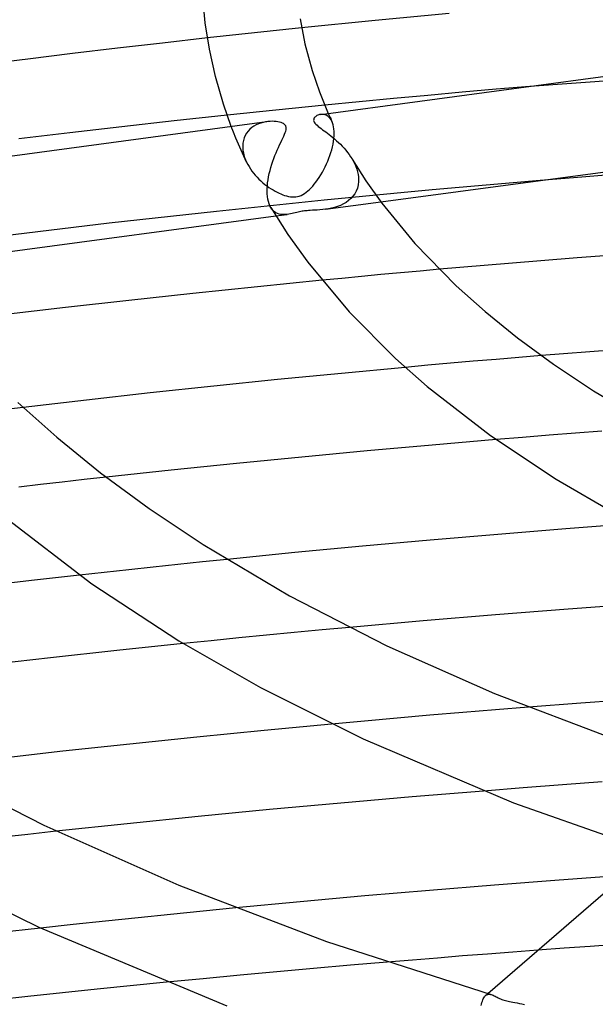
# Model space of a CAD drawing. Header units: millimetres. Extents: x -374 to 374, y -188 to 321.
# Tile 58 of 112: x -73 to -48, y 171 to 213. Entities that reach past the tile are written whole.
import ezdxf

# ---------------------------------------------------------------- set-up
doc = ezdxf.new("R2010")
doc.units = ezdxf.units.MM
doc.layers.add('HIDDEN', color=7, linetype='Continuous')
doc.layers.add('THICK', color=7, linetype='Continuous')

msp = doc.modelspace()

# ---------------------------------------------------------------- linework, layer by layer
at = {"layer": 'HIDDEN'}
for p, q in [((-61.447, 212.259), (-62.112, 212.189)), ((-60.782, 212.328), (-61.447, 212.259)), ((-64.104, 211.975), (-64.767, 211.902)), ((-63.44, 212.047), (-64.104, 211.975)), ((-62.776, 212.119), (-63.44, 212.047)), ((-62.112, 212.189), (-62.776, 212.119)), ((-35.766, 210.946), (-51.128, 209.856)), ((-61.181, 208.92), (-61.869, 208.85)), ((-60.493, 208.989), (-61.181, 208.92)), ((-59.804, 209.058), (-60.493, 208.989)), ((-63.242, 208.707), (-63.928, 208.635)), ((-62.556, 208.779), (-63.242, 208.707)), ((-61.869, 208.85), (-62.556, 208.779)), ((-59.933, 208.674), (-59.979, 208.67)), ((-59.886, 208.674), (-59.933, 208.674)), ((-59.838, 208.668), (-59.886, 208.674)), ((-59.791, 208.656), (-59.838, 208.668)), ((-59.743, 208.638), (-59.791, 208.656)), ((-59.697, 208.614), (-59.743, 208.638)), ((-59.653, 208.582), (-59.697, 208.614)), ((-59.654, 208.713), (-59.629, 208.658)), ((-59.611, 208.544), (-59.653, 208.582)), ((-59.629, 208.658), (-59.604, 208.603)), ((-59.572, 208.498), (-59.611, 208.544)), ((-59.604, 208.603), (-59.579, 208.548)), ((-59.579, 208.548), (-59.554, 208.493)), ((-59.536, 208.445), (-59.572, 208.498)), ((-63.659, 207.917), (-63.755, 208.164)), ((-62.887, 208.115), (-62.968, 208.045)), ((-62.799, 208.176), (-62.887, 208.115)), ((-62.705, 208.228), (-62.799, 208.176)), ((-62.607, 208.272), (-62.705, 208.228)), ((-62.507, 208.308), (-62.607, 208.272)), ((-62.407, 208.336), (-62.507, 208.308)), ((-62.306, 208.357), (-62.407, 208.336)), ((-62.206, 208.371), (-62.306, 208.357)), ((-59.554, 208.493), (-59.528, 208.438)), ((-59.503, 208.385), (-59.536, 208.445)), ((-59.528, 208.438), (-59.502, 208.383)), ((-59.474, 208.315), (-59.503, 208.385)), ((-59.449, 208.237), (-59.474, 208.315)), ((-59.43, 208.151), (-59.449, 208.237)), ((-59.416, 208.057), (-59.43, 208.151)), ((-63.559, 207.67), (-63.659, 207.917)), ((-63.453, 207.418), (-63.559, 207.67)), ((-63.209, 207.683), (-63.243, 207.572)), ((-63.164, 207.786), (-63.209, 207.683)), ((-63.108, 207.881), (-63.164, 207.786)), ((-63.042, 207.967), (-63.108, 207.881)), ((-62.968, 208.045), (-63.042, 207.967)), ((-59.419, 207.652), (-59.41, 207.764)), ((-59.409, 207.956), (-59.416, 208.057)), ((-59.41, 207.764), (-59.409, 207.778)), ((-59.407, 207.849), (-59.409, 207.956)), ((-59.409, 207.778), (-59.408, 207.792)), ((-59.408, 207.807), (-59.407, 207.821)), ((-59.408, 207.792), (-59.408, 207.807)), ((-59.407, 207.835), (-59.407, 207.849)), ((-59.407, 207.821), (-59.407, 207.835)), ((-63.343, 207.164), (-63.453, 207.418)), ((-63.264, 207.455), (-63.273, 207.331)), ((-63.273, 207.331), (-63.273, 207.317)), ((-63.273, 207.317), (-63.273, 207.303)), ((-63.273, 207.303), (-63.272, 207.289)), ((-63.272, 207.289), (-63.272, 207.275)), ((-63.272, 207.275), (-63.271, 207.261)), ((-63.271, 207.261), (-63.271, 207.246)), ((-63.243, 207.572), (-63.264, 207.455)), ((-59.51, 207.178), (-59.48, 207.298)), ((-59.48, 207.298), (-59.454, 207.418)), ((-59.454, 207.418), (-59.434, 207.536)), ((-59.434, 207.536), (-59.419, 207.652)), ((-63.229, 206.91), (-63.343, 207.164)), ((-63.271, 207.246), (-63.262, 207.15)), ((-63.262, 207.15), (-63.245, 207.052)), ((-63.245, 207.052), (-63.221, 206.952)), ((-63.111, 206.657), (-63.229, 206.91)), ((-63.221, 206.952), (-63.191, 206.852)), ((-63.191, 206.852), (-63.153, 206.753)), ((-59.628, 206.818), (-59.584, 206.938)), ((-59.584, 206.938), (-59.545, 207.058)), ((-59.545, 207.058), (-59.51, 207.178)), ((-63.153, 206.753), (-63.11, 206.654)), ((-63.11, 206.654), (-63.061, 206.558)), ((-63.061, 206.558), (-63.006, 206.463)), ((-63.006, 206.463), (-62.947, 206.37)), ((-59.843, 206.342), (-59.783, 206.459)), ((-59.783, 206.459), (-59.727, 206.578)), ((-59.727, 206.578), (-59.676, 206.698)), ((-59.676, 206.698), (-59.628, 206.818)), ((-58.65, 206.789), (-58.591, 206.684)), ((-58.591, 206.684), (-58.538, 206.578)), ((-58.538, 206.578), (-58.491, 206.469)), ((-58.491, 206.469), (-58.451, 206.36)), ((-62.947, 206.37), (-62.883, 206.278)), ((-62.883, 206.278), (-62.814, 206.19)), ((-62.814, 206.19), (-62.742, 206.103)), ((-62.742, 206.103), (-62.666, 206.02)), ((-62.666, 206.02), (-62.587, 205.939)), ((-60.109, 205.903), (-60.04, 206.005)), ((-60.04, 206.005), (-59.973, 206.112)), ((-59.973, 206.112), (-59.906, 206.225)), ((-59.906, 206.225), (-59.843, 206.342)), ((-58.451, 206.36), (-58.419, 206.249)), ((-58.419, 206.249), (-58.394, 206.138)), ((-58.394, 206.138), (-58.379, 206.028)), ((-58.379, 206.028), (-58.373, 205.92)), ((-62.587, 205.939), (-62.505, 205.861)), ((-62.505, 205.861), (-62.42, 205.786)), ((-62.42, 205.786), (-62.335, 205.716)), ((-62.335, 205.716), (-62.248, 205.649)), ((-62.248, 205.649), (-62.162, 205.588)), ((-62.162, 205.588), (-62.075, 205.53)), ((-60.383, 205.564), (-60.315, 205.639)), ((-60.315, 205.639), (-60.246, 205.72)), ((-60.246, 205.72), (-60.177, 205.809)), ((-60.177, 205.809), (-60.109, 205.903)), ((-58.391, 205.691), (-58.424, 205.558)), ((-58.375, 205.832), (-58.391, 205.691)), ((-58.374, 205.846), (-58.375, 205.832)), ((-58.373, 205.861), (-58.374, 205.846)), ((-58.373, 205.92), (-58.373, 205.905)), ((-58.373, 205.905), (-58.373, 205.89)), ((-58.373, 205.89), (-58.373, 205.876)), ((-58.373, 205.876), (-58.373, 205.861)), ((-50.694, 205.878), (-55.27, 205.478)), ((-62.075, 205.53), (-61.989, 205.477)), ((-61.989, 205.477), (-61.904, 205.428)), ((-61.904, 205.428), (-61.821, 205.384)), ((-61.821, 205.384), (-61.738, 205.345)), ((-61.738, 205.345), (-61.658, 205.309)), ((-61.658, 205.309), (-61.581, 205.279)), ((-61.581, 205.279), (-61.502, 205.251)), ((-61.502, 205.251), (-61.42, 205.227)), ((-61.42, 205.227), (-61.338, 205.208)), ((-61.338, 205.208), (-61.255, 205.193)), ((-61.255, 205.193), (-61.173, 205.186)), ((-61.173, 205.186), (-61.096, 205.185)), ((-61.096, 205.185), (-61.022, 205.19)), ((-61.022, 205.19), (-60.951, 205.202)), ((-60.951, 205.202), (-60.88, 205.221)), ((-60.88, 205.221), (-60.808, 205.248)), ((-60.808, 205.248), (-60.733, 205.284)), ((-60.733, 205.284), (-60.66, 205.328)), ((-60.66, 205.328), (-60.588, 205.379)), ((-60.588, 205.379), (-60.518, 205.435)), ((-60.518, 205.435), (-60.451, 205.497)), ((-60.451, 205.497), (-60.383, 205.564)), ((-55.27, 205.478), (-59.834, 205.042)), ((-58.611, 205.211), (-58.699, 205.114)), ((-58.535, 205.317), (-58.611, 205.211)), ((-58.472, 205.433), (-58.535, 205.317)), ((-58.424, 205.558), (-58.472, 205.433)), ((-59.834, 205.042), (-64.385, 204.573)), ((-59.772, 204.662), (-57.434, 204.975)), ((-59.261, 204.78), (-59.387, 204.74)), ((-59.137, 204.828), (-59.261, 204.78)), ((-59.018, 204.885), (-59.137, 204.828)), ((-58.903, 204.952), (-59.018, 204.885)), ((-58.797, 205.028), (-58.903, 204.952)), ((-58.699, 205.114), (-58.797, 205.028)), ((-64.385, 204.573), (-68.921, 204.069)), ((-62.036, 204.666), (-62.083, 204.735)), ((-61.984, 204.606), (-62.036, 204.666)), ((-61.927, 204.556), (-61.984, 204.606)), ((-61.867, 204.516), (-61.927, 204.556)), ((-61.804, 204.484), (-61.867, 204.516)), ((-61.867, 204.381), (-61.388, 204.445)), ((-61.738, 204.461), (-61.804, 204.484)), ((-61.671, 204.446), (-61.738, 204.461)), ((-61.602, 204.437), (-61.671, 204.446)), ((-61.531, 204.435), (-61.602, 204.437)), ((-61.46, 204.438), (-61.531, 204.435)), ((-61.388, 204.445), (-61.46, 204.438)), ((-61.322, 204.456), (-61.388, 204.445)), ((-61.255, 204.469), (-61.322, 204.456)), ((-61.188, 204.483), (-61.255, 204.469)), ((-61.12, 204.499), (-61.188, 204.483)), ((-61.052, 204.516), (-61.12, 204.499)), ((-60.985, 204.532), (-61.052, 204.516)), ((-60.923, 204.546), (-60.985, 204.532)), ((-60.866, 204.558), (-60.923, 204.546)), ((-60.812, 204.569), (-60.866, 204.558)), ((-60.762, 204.577), (-60.812, 204.569)), ((-60.711, 204.585), (-60.762, 204.577)), ((-60.658, 204.592), (-60.711, 204.585)), ((-60.605, 204.598), (-60.658, 204.592)), ((-60.55, 204.603), (-60.605, 204.598)), ((-60.488, 204.608), (-60.55, 204.603)), ((-60.415, 204.613), (-60.488, 204.608)), ((-60.329, 204.618), (-60.415, 204.613)), ((-60.229, 204.623), (-60.329, 204.618)), ((-60.12, 204.63), (-60.229, 204.623)), ((-60.007, 204.638), (-60.12, 204.63)), ((-59.891, 204.648), (-60.007, 204.638)), ((-59.772, 204.662), (-59.891, 204.648)), ((-59.644, 204.682), (-59.772, 204.662)), ((-59.515, 204.707), (-59.644, 204.682)), ((-59.387, 204.74), (-59.515, 204.707)), ((-68.921, 204.069), (-73.44, 203.53)), ((-57.427, 201.899), (-58.256, 201.821)), ((-56.6, 201.975), (-57.427, 201.899)), ((-55.774, 202.051), (-56.6, 201.975)), ((-54.95, 202.125), (-55.774, 202.051)), ((-59.085, 201.742), (-59.915, 201.661)), ((-58.256, 201.821), (-59.085, 201.742)), ((-54.482, 198.152), (-55.441, 198.067)), ((-53.523, 198.236), (-54.482, 198.152)), ((-52.564, 198.318), (-53.523, 198.236)), ((-51.604, 198.399), (-52.564, 198.318)), ((-50.644, 198.478), (-51.604, 198.399)), ((-55.441, 198.067), (-56.399, 197.98)), ((-72.552, 196.285), (-73.393, 196.184)), ((-49.206, 195.196), (-50.323, 195.109)), ((-48.088, 195.282), (-49.206, 195.196)), ((-51.439, 195.02), (-52.553, 194.929)), ((-50.323, 195.109), (-51.439, 195.02)), ((-70.899, 193.132), (-71.823, 193.028)), ((-69.97, 193.236), (-70.899, 193.132)), ((-69.038, 193.338), (-69.97, 193.236)), ((-71.823, 193.028), (-72.743, 192.923)), ((-63.929, 189.865), (-64.971, 189.758)), ((-68.09, 189.428), (-69.129, 189.314)), ((-67.051, 189.539), (-68.09, 189.428)), ((-66.011, 189.65), (-67.051, 189.539)), ((-64.971, 189.758), (-66.011, 189.65)), ((-69.129, 189.314), (-70.166, 189.198)), ((-59.92, 186.882), (-61.091, 186.771)), ((-58.751, 186.99), (-59.92, 186.882)), ((-63.438, 186.544), (-64.612, 186.426)), ((-62.264, 186.659), (-63.438, 186.544)), ((-61.091, 186.771), (-62.264, 186.659)), ((-64.612, 186.426), (-65.785, 186.307)), ((-51.189, 183.62), (-52.579, 183.509)), ((-56.742, 183.156), (-58.128, 183.033)), ((-55.355, 183.277), (-56.742, 183.156)), ((-53.968, 183.394), (-55.355, 183.277)), ((-52.579, 183.509), (-53.968, 183.394)), ((-58.128, 183.033), (-59.513, 182.906)), ((-51.422, 180.205), (-53.089, 180.074)), ((-49.752, 180.332), (-51.422, 180.205)), ((-48.079, 180.455), (-49.752, 180.332)), ((-72.362, 178.243), (-73.567, 178.109)), ((-71.157, 178.375), (-72.362, 178.243)), ((-66.322, 174.859), (-67.697, 174.719)), ((-64.946, 174.997), (-66.322, 174.859)), ((-63.569, 175.132), (-64.946, 174.997)), ((-70.443, 174.429), (-71.815, 174.279)), ((-69.071, 174.575), (-70.443, 174.429)), ((-67.697, 174.719), (-69.071, 174.575)), ((-47.473, 173.586), (-48.58, 173.508)), ((-49.686, 173.428), (-50.791, 173.347)), ((-48.58, 173.508), (-49.686, 173.428)), ((-58.719, 172.708), (-60.276, 172.571)), ((-57.161, 172.841), (-58.719, 172.708)), ((-61.833, 172.431), (-63.387, 172.287)), ((-60.276, 172.571), (-61.833, 172.431)), ((-64.941, 172.139), (-66.494, 171.988)), ((-63.387, 172.287), (-64.941, 172.139)), ((-53.007, 171.428), (-52.91, 171.512)), ((-52.976, 171.451), (-52.945, 171.467)), ((-52.945, 171.467), (-52.912, 171.477)), ((-52.912, 171.477), (-52.877, 171.483)), ((-52.877, 171.483), (-52.84, 171.483)), ((-52.84, 171.483), (-52.802, 171.477)), ((-52.802, 171.477), (-52.762, 171.468)), ((-53.187, 171.002), (-53.174, 171.071)), ((-53.174, 171.071), (-53.159, 171.135)), ((-53.159, 171.135), (-53.142, 171.193)), ((-53.142, 171.193), (-53.123, 171.246)), ((-53.123, 171.246), (-53.103, 171.294)), ((-53.103, 171.294), (-53.081, 171.336)), ((-53.081, 171.336), (-53.057, 171.372)), ((-53.057, 171.372), (-53.032, 171.403)), ((-53.032, 171.403), (-53.006, 171.429)), ((-53.006, 171.429), (-52.976, 171.451))]:
    msp.add_line(p, q, dxfattribs=at)
at = {"layer": 'THICK'}
for p, q in [((-64.86, 212.549), (-64.965, 213.663)), ((-60.845, 212.711), (-60.644, 211.651)), ((-54.546, 212.938), (-57.667, 212.641)), ((-64.683, 211.425), (-64.86, 212.549)), ((-57.667, 212.641), (-60.782, 212.328)), ((-64.767, 211.902), (-66.669, 211.689)), ((-68.568, 211.47), (-70.464, 211.245)), ((-66.669, 211.689), (-68.568, 211.47)), ((-64.426, 210.273), (-64.683, 211.425)), ((-60.644, 211.651), (-60.343, 210.534)), ((-72.357, 211.013), (-74.247, 210.775)), ((-70.464, 211.245), (-72.357, 211.013)), ((-59.973, 208.671), (-40.822, 211.236)), ((-64.087, 209.107), (-64.426, 210.273)), ((-60.343, 210.534), (-60.03, 209.623)), ((-51.128, 209.856), (-52.559, 209.733)), ((-60.03, 209.623), (-59.654, 208.713)), ((-56.894, 209.34), (-58.348, 209.201)), ((-55.443, 209.475), (-56.894, 209.34)), ((-53.998, 209.607), (-55.443, 209.475)), ((-52.559, 209.733), (-53.998, 209.607)), ((-63.755, 208.164), (-64.087, 209.107)), ((-58.348, 209.201), (-59.804, 209.058)), ((-63.928, 208.635), (-66.166, 208.394)), ((-60.245, 208.521), (-60.261, 208.489)), ((-60.222, 208.549), (-60.245, 208.521)), ((-60.195, 208.575), (-60.222, 208.549)), ((-60.165, 208.599), (-60.195, 208.575)), ((-60.132, 208.619), (-60.165, 208.599)), ((-60.097, 208.636), (-60.132, 208.619)), ((-60.06, 208.65), (-60.097, 208.636)), ((-60.02, 208.662), (-60.06, 208.65)), ((-59.979, 208.67), (-60.02, 208.662)), ((-80.26, 205.953), (-62.248, 208.366)), ((-68.385, 208.147), (-70.576, 207.896)), ((-66.166, 208.394), (-68.385, 208.147)), ((-62.115, 208.378), (-62.206, 208.371)), ((-62.026, 208.38), (-62.115, 208.378)), ((-61.941, 208.377), (-62.026, 208.38)), ((-61.86, 208.37), (-61.941, 208.377)), ((-61.783, 208.359), (-61.86, 208.37)), ((-61.712, 208.343), (-61.783, 208.359)), ((-61.648, 208.324), (-61.712, 208.343)), ((-61.595, 208.303), (-61.648, 208.324)), ((-61.553, 208.281), (-61.595, 208.303)), ((-61.521, 208.259), (-61.553, 208.281)), ((-61.495, 208.237), (-61.521, 208.259)), ((-61.473, 208.212), (-61.495, 208.237)), ((-61.456, 208.186), (-61.473, 208.212)), ((-61.444, 208.157), (-61.456, 208.186)), ((-61.436, 208.127), (-61.444, 208.157)), ((-61.433, 208.096), (-61.436, 208.127)), ((-61.434, 208.06), (-61.433, 208.096)), ((-60.271, 208.456), (-60.273, 208.42)), ((-60.273, 208.42), (-60.265, 208.382)), ((-60.261, 208.489), (-60.271, 208.456)), ((-60.265, 208.382), (-60.246, 208.341)), ((-60.246, 208.341), (-60.217, 208.298)), ((-60.217, 208.298), (-60.177, 208.254)), ((-60.177, 208.254), (-60.13, 208.21)), ((-60.13, 208.21), (-60.077, 208.165)), ((-60.077, 208.165), (-60.019, 208.12)), ((-60.019, 208.12), (-59.957, 208.073)), ((-70.576, 207.896), (-72.733, 207.641)), ((-61.617, 207.585), (-61.574, 207.674)), ((-61.574, 207.674), (-61.535, 207.757)), ((-61.535, 207.757), (-61.501, 207.833)), ((-61.501, 207.833), (-61.474, 207.903)), ((-61.474, 207.903), (-61.453, 207.965)), ((-61.453, 207.965), (-61.44, 208.017)), ((-61.44, 208.017), (-61.434, 208.06)), ((-59.957, 208.073), (-59.893, 208.026)), ((-59.893, 208.026), (-59.829, 207.979)), ((-59.829, 207.979), (-59.762, 207.929)), ((-59.762, 207.929), (-59.691, 207.877)), ((-59.691, 207.877), (-59.618, 207.82)), ((-59.618, 207.82), (-59.542, 207.761)), ((-59.542, 207.761), (-59.464, 207.697)), ((-59.464, 207.697), (-59.384, 207.63)), ((-61.811, 207.167), (-61.761, 207.279)), ((-61.761, 207.279), (-61.711, 207.387)), ((-61.711, 207.387), (-61.663, 207.489)), ((-61.663, 207.489), (-61.617, 207.585)), ((-59.384, 207.63), (-59.304, 207.559)), ((-59.304, 207.559), (-59.223, 207.485)), ((-59.223, 207.485), (-59.142, 207.407)), ((-59.142, 207.407), (-59.064, 207.326)), ((-59.064, 207.326), (-58.987, 207.243)), ((-57.434, 204.975), (-40.291, 207.272)), ((-61.955, 206.813), (-61.909, 206.934)), ((-61.909, 206.934), (-61.86, 207.052)), ((-61.86, 207.052), (-61.811, 207.167)), ((-58.987, 207.243), (-58.913, 207.157)), ((-58.913, 207.157), (-58.842, 207.068)), ((-58.842, 207.068), (-58.775, 206.978)), ((-58.775, 206.978), (-58.71, 206.885)), ((-58.71, 206.885), (-58.65, 206.789)), ((-62.116, 206.304), (-62.081, 206.434)), ((-62.081, 206.434), (-62.042, 206.562)), ((-62.042, 206.562), (-62, 206.689)), ((-62, 206.689), (-61.955, 206.813)), ((-58.649, 206.786), (-58.064, 205.865)), ((-62.2, 205.908), (-62.176, 206.04)), ((-62.176, 206.04), (-62.148, 206.172)), ((-62.148, 206.172), (-62.116, 206.304)), ((-48.939, 206.022), (-50.694, 205.878)), ((-47.182, 206.161), (-48.939, 206.022)), ((-62.237, 205.524), (-62.23, 205.649)), ((-62.23, 205.649), (-62.218, 205.777)), ((-62.218, 205.777), (-62.2, 205.908)), ((-58.064, 205.865), (-57.389, 204.915)), ((-62.239, 205.402), (-62.237, 205.524)), ((-62.238, 205.387), (-62.239, 205.402)), ((-62.238, 205.372), (-62.238, 205.387)), ((-62.237, 205.358), (-62.238, 205.372)), ((-62.237, 205.343), (-62.237, 205.358)), ((-62.236, 205.329), (-62.237, 205.343)), ((-62.235, 205.314), (-62.236, 205.329)), ((-62.225, 205.198), (-62.235, 205.314)), ((-62.209, 205.088), (-62.225, 205.198)), ((-62.186, 204.987), (-62.209, 205.088)), ((-62.157, 204.894), (-62.186, 204.987)), ((-62.123, 204.81), (-62.157, 204.894)), ((-62.083, 204.736), (-62.123, 204.81)), ((-57.389, 204.915), (-55.991, 203.216)), ((-77.786, 202.249), (-61.867, 204.381)), ((-62.083, 204.736), (-61.36, 203.597)), ((-61.36, 203.597), (-60.522, 202.426)), ((-55.991, 203.216), (-54.245, 201.433)), ((-46.24, 202.832), (-49.139, 202.611)), ((-60.522, 202.426), (-58.77, 200.327)), ((-52.032, 202.377), (-54.95, 202.125)), ((-49.139, 202.611), (-52.032, 202.377)), ((-59.915, 201.661), (-62.653, 201.389)), ((-54.245, 201.433), (-53.026, 200.344)), ((-65.382, 201.105), (-68.092, 200.812)), ((-62.653, 201.389), (-65.382, 201.105)), ((-68.092, 200.812), (-70.771, 200.512)), ((-70.771, 200.512), (-73.407, 200.205)), ((-58.77, 200.327), (-56.816, 198.361)), ((-53.026, 200.344), (-51.657, 199.234)), ((-51.657, 199.234), (-50.132, 198.113)), ((-47.668, 198.714), (-50.644, 198.478)), ((-56.816, 198.361), (-55.473, 197.177)), ((-50.132, 198.113), (-48.443, 196.987)), ((-59.103, 197.727), (-61.803, 197.462)), ((-56.399, 197.98), (-59.103, 197.727)), ((-61.803, 197.462), (-64.498, 197.185)), ((-67.188, 196.897), (-69.873, 196.597)), ((-64.498, 197.185), (-67.188, 196.897)), ((-55.473, 197.177), (-52.794, 195.099)), ((-48.443, 196.987), (-45.726, 195.378)), ((-72.783, 196.5), (-71.134, 195.026)), ((-69.873, 196.597), (-72.552, 196.285)), ((-71.134, 195.026), (-69.284, 193.527)), ((-52.553, 194.929), (-55.268, 194.698)), ((-52.794, 195.099), (-50.015, 193.251)), ((-58.011, 194.452), (-60.771, 194.191)), ((-55.268, 194.698), (-58.011, 194.452)), ((-60.771, 194.191), (-63.537, 193.917)), ((-69.284, 193.527), (-67.225, 192.013)), ((-66.296, 193.633), (-69.038, 193.338)), ((-63.537, 193.917), (-66.296, 193.633)), ((-50.015, 193.251), (-47.493, 191.785)), ((-67.225, 192.013), (-64.948, 190.495)), ((-73.355, 191.672), (-69.648, 188.832)), ((-49.606, 191.153), (-52.48, 190.922)), ((-46.726, 191.372), (-49.606, 191.153)), ((-55.349, 190.677), (-58.213, 190.419)), ((-52.48, 190.922), (-55.349, 190.677)), ((-64.948, 190.495), (-61.29, 188.329)), ((-58.213, 190.419), (-61.074, 190.149)), ((-61.074, 190.149), (-63.929, 189.865)), ((-72.077, 188.981), (-73.985, 188.758)), ((-70.166, 189.198), (-72.077, 188.981)), ((-69.648, 188.832), (-65.973, 186.422)), ((-61.29, 188.329), (-57.176, 186.216)), ((-49.516, 187.762), (-52.58, 187.522)), ((-46.445, 187.988), (-49.516, 187.762)), ((-52.58, 187.522), (-55.647, 187.266)), ((-55.647, 187.266), (-58.751, 186.99)), ((-65.785, 186.307), (-68.601, 186.013)), ((-65.973, 186.422), (-62.523, 184.446)), ((-57.176, 186.216), (-52.622, 184.196)), ((-71.396, 185.709), (-74.157, 185.398)), ((-68.601, 186.013), (-71.396, 185.709)), ((-62.523, 184.446), (-58.177, 182.273)), ((-52.622, 184.196), (-47.652, 182.304)), ((-46.765, 183.954), (-48.98, 183.791)), ((-48.98, 183.791), (-51.189, 183.62)), ((-59.513, 182.906), (-62.361, 182.637)), ((-65.205, 182.354), (-68.043, 182.059)), ((-62.361, 182.637), (-65.205, 182.354)), ((-68.043, 182.059), (-70.876, 181.752)), ((-58.177, 182.273), (-51.826, 179.581)), ((-70.876, 181.752), (-73.704, 181.432)), ((-76.854, 181.28), (-71.686, 178.626)), ((-56.112, 179.825), (-59.131, 179.562)), ((-53.089, 180.074), (-56.112, 179.825)), ((-59.131, 179.562), (-62.145, 179.286)), ((-51.826, 179.581), (-45.972, 177.52)), ((-65.154, 178.996), (-68.158, 178.692)), ((-62.145, 179.286), (-65.154, 178.996)), ((-52.91, 171.512), (-44.099, 179.143)), ((-71.686, 178.626), (-65.968, 176.089)), ((-68.158, 178.692), (-71.157, 178.375)), ((-77.582, 177.124), (-71.893, 174.315)), ((-47.136, 176.512), (-49.887, 176.31)), ((-65.968, 176.089), (-59.731, 173.715)), ((-52.634, 176.097), (-55.377, 175.873)), ((-49.887, 176.31), (-52.634, 176.097)), ((-58.114, 175.637), (-60.845, 175.39)), ((-55.377, 175.873), (-58.114, 175.637)), ((-60.845, 175.39), (-63.569, 175.132)), ((-71.815, 174.279), (-74.068, 174.027)), ((-71.893, 174.315), (-63.942, 170.996)), ((-59.731, 173.715), (-52.762, 171.468)), ((-52.918, 173.185), (-53.98, 173.101)), ((-51.855, 173.267), (-52.918, 173.185)), ((-50.791, 173.347), (-51.855, 173.267)), ((-56.101, 172.929), (-57.161, 172.841)), ((-55.041, 173.016), (-56.101, 172.929)), ((-53.98, 173.101), (-55.041, 173.016)), ((-66.494, 171.988), (-69.429, 171.692)), ((-69.429, 171.692), (-72.36, 171.384)), ((-52.762, 171.468), (-52.724, 171.455)), ((-72.36, 171.384), (-75.285, 171.062)), ((-52.724, 171.455), (-52.685, 171.439)), ((-52.685, 171.439), (-52.645, 171.421)), ((-52.645, 171.421), (-52.603, 171.4)), ((-52.603, 171.4), (-52.56, 171.378)), ((-52.56, 171.378), (-52.515, 171.356)), ((-52.515, 171.356), (-52.468, 171.333)), ((-52.468, 171.333), (-52.42, 171.31)), ((-52.42, 171.31), (-52.371, 171.288)), ((-52.371, 171.288), (-52.321, 171.268)), ((-52.321, 171.268), (-52.27, 171.25)), ((-52.27, 171.25), (-52.219, 171.233)), ((-52.219, 171.233), (-52.166, 171.218)), ((-52.166, 171.218), (-52.11, 171.203)), ((-52.11, 171.203), (-52.051, 171.189)), ((-52.051, 171.189), (-51.989, 171.176)), ((-51.989, 171.176), (-51.921, 171.163)), ((-51.921, 171.163), (-51.847, 171.149)), ((-51.847, 171.149), (-51.764, 171.134)), ((-51.764, 171.134), (-51.672, 171.117)), ((-51.672, 171.117), (-51.573, 171.099)), ((-51.573, 171.099), (-51.47, 171.078)), ((-51.47, 171.078), (-51.362, 171.055))]:
    msp.add_line(p, q, dxfattribs=at)

doc.saveas('drawing.dxf')
